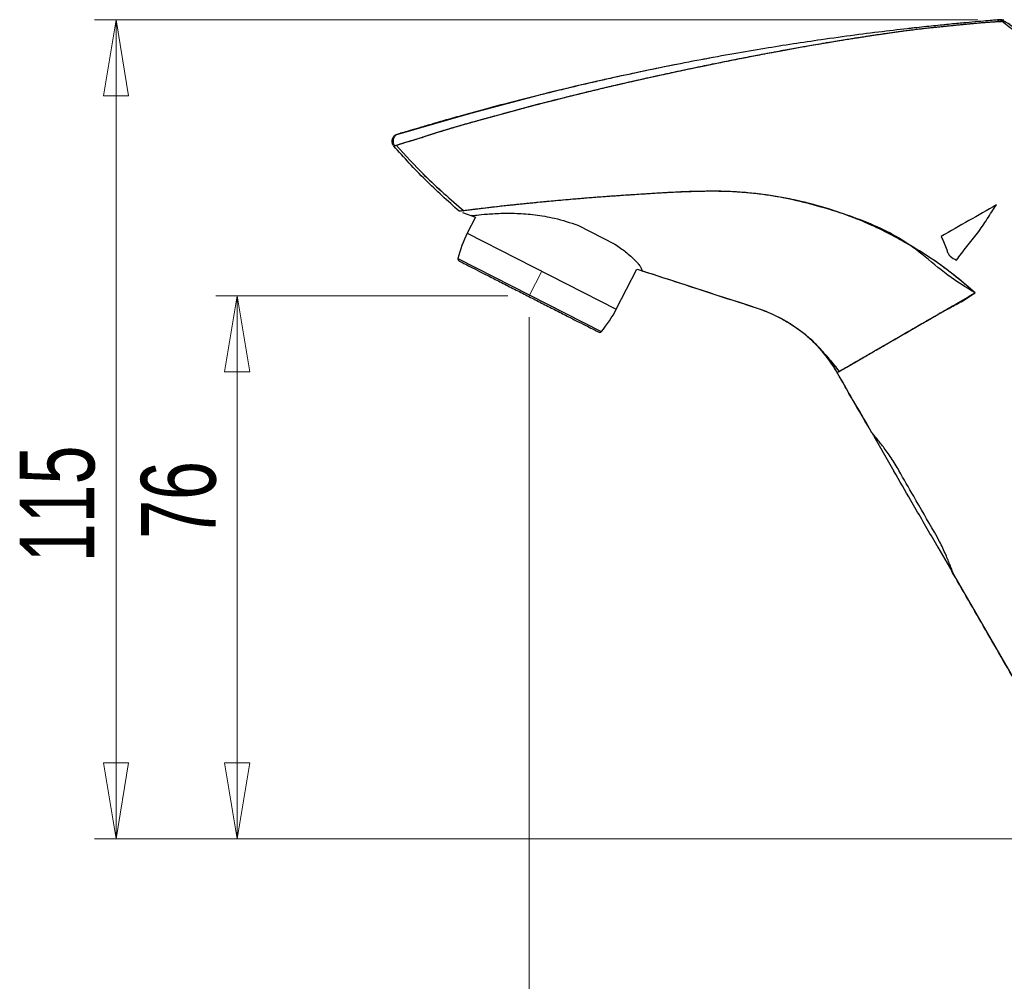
# Model space of a CAD drawing. Header units: millimetres. Extents: x 42 to 175, y 27 to 267.
# Tile 7 of 12: x 105 to 151, y 138 to 183. Entities that reach past the tile are written whole.
import ezdxf

# ---------------------------------------------------------------- set-up
doc = ezdxf.new("R2010")
doc.units = ezdxf.units.MM
doc.linetypes.add('CENTERX2', pattern=[20.32, 12.7, -2.54, 2.54, -2.54])
doc.styles.add('SLDTEXTSTYLE0', font='TXT', dxfattribs={"width": 0.7})
doc.dimstyles.new('SLDDIMSTYLE0', dxfattribs={"dimtxt": 3.5, "dimasz": 3.556, "dimexe": 0, "dimexo": 0.0625, "dimgap": 0.875, "dimtad": 1, "dimdec": 0, "dimlfac": 3, "dimrnd": 1e-09, "dimzin": 12, "dimdsep": 46, "dimtxsty": 'SLDTEXTSTYLE0', "dimblk1": 'CLOSED', "dimblk2": 'CLOSED', "dimsah": 1, "dimcen": 0.09, "dimadec": 0, "dimazin": 3, "dimtfac": 1, "dimtdec": 0, "dimtofl": 0, "dimtmove": 0, "dimatfit": 3, "dimldrblk": 'CLOSED', "dimfxl": 0, "dimfrac": 2, "dimtolj": 1, "dimtzin": 12, "dimarcsym": 0})

# ---------------------------------------------------------------- blocks, each defined once
blk = doc.blocks.new('_Closed')
at = {"color": 0, "linetype": 'ByBlock', "lineweight": -2}
for p, q in [((-1, 0.166667), (0, 0)), ((-1, 0.166667), (-1, -0.166667)), ((0, 0), (-1, -0.166667)), ((0, 0), (-1, 0))]:
    blk.add_line(p, q, dxfattribs=at)
blk = doc.blocks.new('_D')
at = {"color": 7, "linetype": 'Continuous', "lineweight": 0}
for p, q in [((127.53, 170.54), (113.854, 170.54)), ((114.854, 170.54), (114.854, 145.115)), ((154.192, 145.115), (113.854, 145.115))]:
    blk.add_line(p, q, dxfattribs=at)
at = {"color": 7, "linetype": 'Continuous', "lineweight": 18, "xscale": 3.556, "yscale": 3.556}
for p, rotation in [((114.854, 170.54), 90.0000000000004), ((114.854, 145.115), 270.0000000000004)]:
    blk.add_blockref('_Closed', p, dxfattribs=dict(at, rotation=rotation))
at = {"color": 7, "linetype": 'Continuous', "lineweight": 18, "insert": (110.342, 159.164), "char_height": 3.5, "attachment_point": 1, "rotation": 90, "style": 'SLDTEXTSTYLE0'}
blk.add_mtext('76', dxfattribs=at)
blk = doc.blocks.new('_D_1')
at = {"color": 7, "linetype": 'Continuous', "lineweight": 0}
for p, q in [((128.53, 169.54), (128.53, 116.577)), ((164.359, 144.615), (164.359, 116.577)), ((128.53, 117.577), (164.359, 117.577))]:
    blk.add_line(p, q, dxfattribs=at)
at = {"color": 7, "linetype": 'Continuous', "lineweight": 18, "xscale": 3.556, "yscale": 3.556, "rotation": 180.0000000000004}
blk.add_blockref('_Closed', (128.53, 117.577), dxfattribs=at)
at = {"color": 7, "linetype": 'Continuous', "lineweight": 18, "xscale": 3.556, "yscale": 3.556}
blk.add_blockref('_Closed', (164.359, 117.577), dxfattribs=at)
at = {"color": 7, "linetype": 'Continuous', "lineweight": 18, "insert": (138.354, 122.089), "char_height": 3.5, "attachment_point": 1, "style": 'SLDTEXTSTYLE0'}
blk.add_mtext('107', dxfattribs=at)
blk = doc.blocks.new('_D_2')
at = {"color": 7, "linetype": 'Continuous', "lineweight": 0}
for p, q in [((149.541, 183.467), (108.176, 183.467)), ((109.176, 145.115), (109.176, 183.467)), ((154.192, 145.115), (108.176, 145.115))]:
    blk.add_line(p, q, dxfattribs=at)
at = {"color": 7, "linetype": 'Continuous', "lineweight": 18, "xscale": 3.556, "yscale": 3.556}
for p, rotation in [((109.176, 183.467, 0), 90.0000000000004), ((109.176, 145.115, 0), 270.0000000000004)]:
    blk.add_blockref('_Closed', p, dxfattribs=dict(at, rotation=rotation))
at = {"color": 7, "linetype": 'Continuous', "lineweight": 18, "insert": (104.665, 158.07), "char_height": 3.5, "attachment_point": 1, "rotation": 90, "style": 'SLDTEXTSTYLE0'}
blk.add_mtext('115', dxfattribs=at)

msp = doc.modelspace()

# ---------------------------------------------------------------- linework, layer by layer
at = {"color": 7, "linetype": 'Continuous', "lineweight": 25}
for p, q in [((150.763, 183.399), (150.676, 183.403)), ((131.293, 180.491), (130.834, 180.386)), ((122.183, 177.56), (122.192, 177.563)), ((122.229, 177.575), (122.235, 177.577)), ((122.183, 177.56), (122.186, 177.561)), ((125.407, 174.448), (126.015, 174.231)), ((126.015, 174.231), (125.631, 173.478)), ((130.811, 173.851), (132.549, 172.965)), ((132.611, 169.922), (133.568, 171.8)), ((144.584, 164.13), (144.582, 164.129)), ((144.667, 163.985), (144.673, 163.97)), ((144.672, 163.97), (145.616, 162.335)), ((147.669, 158.78), (148.323, 157.647)), ((148.415, 157.489), (148.408, 157.508))]:
    msp.add_line(p, q, dxfattribs=at)
at = {"color": 8, "linetype": 'Continuous', "lineweight": 25}
for p, q in [((125.631, 173.478), (132.611, 169.922)), ((125.193, 172.292), (131.909, 168.869)), ((144.73, 163.907), (144.673, 163.97))]:
    msp.add_line(p, q, dxfattribs=at)
at = {"color": 7, "linetype": 'CENTERX2', "lineweight": 18}
msp.add_line((129.121, 171.7), (128.53, 170.54), dxfattribs=at)
at = {"color": 7, "linetype": 'Continuous', "lineweight": 25, "flags": 128}
for points in [[(122.281, 177.591), (122.323, 177.605), (122.41, 177.632), (122.519, 177.665), (122.695, 177.718), (122.912, 177.784), (123.09, 177.838), (123.331, 177.913), (123.59, 177.995), (123.65, 178.014), (123.718, 178.036), (123.794, 178.06), (123.879, 178.088), (124.111, 178.162), (124.171, 178.181), (124.187, 178.186), (124.191, 178.187), (124.192, 178.188), (124.193, 178.188), (124.193, 178.188), (124.193, 178.188), (124.193, 178.188), (124.193, 178.188), (124.193, 178.188), (124.193, 178.188), (124.68, 178.339), (125.121, 178.469), (125.691, 178.632), (126.083, 178.741), (126.481, 178.85), (126.827, 178.945), (127.28, 179.07), (127.789, 179.208), (128.096, 179.291), (128.404, 179.373), (128.691, 179.45), (128.983, 179.527), (129.324, 179.615), (129.714, 179.714), (130.247, 179.849), (131.134, 180.067), (131.891, 180.248), (132.676, 180.433), (133.543, 180.631), (134.349, 180.812), (135.095, 180.974), (135.926, 181.152), (136.739, 181.321), (137.533, 181.483), (138.305, 181.637), (139.046, 181.781), (139.773, 181.919), (140.5, 182.054), (141.224, 182.185), (141.94, 182.31), (142.542, 182.413), (143.041, 182.495), (143.444, 182.56), (143.76, 182.61), (143.903, 182.633), (144.288, 182.693), (144.87, 182.781), (145.387, 182.856), (145.81, 182.915), (146.167, 182.962), (146.448, 182.998), (146.726, 183.032), (147.001, 183.064), (147.273, 183.095), (147.415, 183.11), (147.578, 183.128), (147.762, 183.147), (148.07, 183.178), (148.158, 183.187), (148.386, 183.21), (148.661, 183.237), (148.926, 183.263), (149.241, 183.294), (149.473, 183.315), (149.619, 183.329), (150.148, 183.37), (150.532, 183.391), (150.708, 183.399), (150.764, 183.402)], [(122.336, 178.098), (125.797, 179.102), (128.971, 179.935)], [(155.269, 145.615), (151.676, 151.839), (148.415, 157.489)]]:
    msp.add_lwpolyline(points, dxfattribs=at)
at = {"color": 7, "linetype": 'Continuous', "lineweight": 25}
for centre, radius, start, end in [((161.227, 50.563), 133.333, 101.03874, 103.96569), ((130.458, 171.019), 5.417, 153, 166.4134), ((125.29, 172.268), 0.1, 166.4134, 243), ((127.785, 172.381), 5.417, 319.5866, 333), ((131.833, 168.934), 0.1, 243, 319.5866)]:
    msp.add_arc(centre, radius, start, end, dxfattribs=at)
for points, knots in [([(122.183, 177.56), (122.185, 177.56), (122.19, 177.562), (122.236, 177.577), (122.312, 177.601), (122.41, 177.632), (122.529, 177.668), (122.695, 177.718), (122.889, 177.777), (123.128, 177.849), (123.407, 177.936), (123.774, 178.054), (124.195, 178.189), (124.652, 178.331), (125.153, 178.48), (125.624, 178.613), (126.081, 178.74), (126.461, 178.845), (126.86, 178.954), (127.295, 179.074), (127.719, 179.19), (128.095, 179.291), (128.396, 179.372), (128.692, 179.45), (128.999, 179.531), (129.339, 179.619), (129.76, 179.727), (130.362, 179.878), (131.087, 180.056), (131.898, 180.251), (132.701, 180.439), (133.521, 180.627), (134.328, 180.808), (135.127, 180.982), (135.924, 181.152), (136.728, 181.32), (137.509, 181.479), (138.277, 181.632), (139.041, 181.781), (139.788, 181.923), (140.515, 182.057), (141.192, 182.18), (141.801, 182.287), (142.325, 182.377), (142.777, 182.452), (143.16, 182.515), (143.481, 182.566), (143.72, 182.604), (143.954, 182.641), (144.253, 182.687), (144.671, 182.751), (145.115, 182.817), (145.521, 182.875), (145.86, 182.922), (146.164, 182.962), (146.448, 182.998), (146.726, 183.032), (147.002, 183.064), (147.231, 183.09), (147.422, 183.111), (147.585, 183.128), (147.804, 183.151), (147.995, 183.171), (148.22, 183.193), (148.456, 183.217), (148.777, 183.249), (149.105, 183.281), (149.389, 183.308), (149.617, 183.328), (149.805, 183.344), (149.983, 183.357), (150.148, 183.369), (150.294, 183.378), (150.422, 183.385), (150.532, 183.392), (150.62, 183.398), (150.693, 183.403), (150.74, 183.406), (150.755, 183.407), (150.757, 183.407)], [0, 0, 0, 0, 0.008974, 0.02024, 0.032757, 0.041311, 0.050824, 0.063067, 0.076296, 0.08574, 0.101719, 0.117182, 0.135086, 0.153924, 0.170049, 0.189986, 0.203252, 0.216481, 0.22776, 0.242339, 0.258447, 0.268029, 0.277582, 0.286455, 0.295395, 0.30576, 0.317535, 0.333575, 0.359883, 0.382148, 0.405085, 0.430267, 0.453563, 0.475022, 0.499256, 0.522301, 0.544165, 0.566388, 0.588437, 0.609972, 0.63096, 0.651367, 0.668903, 0.684227, 0.697483, 0.708809, 0.718322, 0.726119, 0.730247, 0.739459, 0.753133, 0.768405, 0.780431, 0.791063, 0.800388, 0.809363, 0.818368, 0.827396, 0.836437, 0.841158, 0.846688, 0.852994, 0.863578, 0.866725, 0.87692, 0.889165, 0.902753, 0.915562, 0.924587, 0.932974, 0.941747, 0.950901, 0.959317, 0.967287, 0.975621, 0.983631, 0.990309, 0.998732, 1, 1, 1, 1]), ([(122.28, 177.591), (122.286, 177.593), (122.317, 177.603), (122.394, 177.627), (122.483, 177.654), (122.57, 177.68), (122.711, 177.723), (122.906, 177.781), (123.122, 177.847), (123.329, 177.912), (123.571, 177.989), (123.872, 178.086), (124.203, 178.191), (124.512, 178.288), (124.764, 178.364), (125.021, 178.44), (125.329, 178.529), (125.745, 178.647), (126.188, 178.77), (126.624, 178.89), (127.034, 179.002), (127.55, 179.144), (128.156, 179.308), (128.706, 179.454), (129.195, 179.582), (129.633, 179.694), (130.177, 179.832), (130.747, 179.973), (131.288, 180.104), (131.751, 180.215), (132.243, 180.332), (132.778, 180.457), (133.33, 180.583), (133.783, 180.686), (134.187, 180.776), (134.54, 180.854), (134.837, 180.918), (135.187, 180.994), (135.61, 181.085), (136.123, 181.193), (136.572, 181.287), (136.949, 181.365), (137.341, 181.444), (137.889, 181.555), (138.534, 181.682), (139.16, 181.803), (139.668, 181.9), (140.115, 181.983), (140.52, 182.058), (140.885, 182.124), (141.359, 182.209), (142.008, 182.323), (142.871, 182.469), (143.726, 182.606), (144.555, 182.734), (145.358, 182.854), (146.048, 182.948), (146.603, 183.018), (147.035, 183.069), (147.48, 183.118), (147.88, 183.159), (148.208, 183.193), (148.479, 183.22), (148.714, 183.243), (148.919, 183.263), (149.141, 183.285), (149.387, 183.307), (149.658, 183.331), (149.905, 183.352), (150.151, 183.37), (150.374, 183.383), (150.526, 183.391), (150.621, 183.396), (150.687, 183.399), (150.739, 183.401), (150.76, 183.402), (150.765, 183.402)], [0, 0, 0, 0, 0.0032884, 0.0173156, 0.022196, 0.0271416, 0.0383296, 0.0525555, 0.0628554, 0.07371, 0.0839443, 0.097401, 0.1141466, 0.1256863, 0.1343346, 0.1432912, 0.154601, 0.1682092, 0.1877154, 0.2006132, 0.2123642, 0.2286929, 0.2513586, 0.2708811, 0.2808949, 0.2973794, 0.3117286, 0.3311515, 0.3497085, 0.3609442, 0.3731028, 0.3940752, 0.4089831, 0.4224656, 0.434482, 0.4449551, 0.4537705, 0.4607982, 0.4760248, 0.4912061, 0.5060873, 0.5157443, 0.5244295, 0.5406974, 0.5641581, 0.5814728, 0.5960307, 0.6092355, 0.6212105, 0.6320518, 0.6418187, 0.6636294, 0.6903869, 0.7199118, 0.7419941, 0.7675537, 0.7960068, 0.8088973, 0.8225117, 0.83938, 0.8546227, 0.8646958, 0.8750395, 0.8848163, 0.8918065, 0.8994659, 0.9121349, 0.9233976, 0.936263, 0.948342, 0.9628757, 0.9766833, 0.9821615, 0.987819, 0.9969383, 1, 1, 1, 1]), ([(150.351, 183.452), (150.351, 183.452), (150.283, 183.446), (150.028, 183.425), (149.574, 183.386), (148.976, 183.332), (148.27, 183.266), (147.459, 183.184), (146.454, 183.077), (145.224, 182.935), (143.763, 182.75), (142.307, 182.549), (140.897, 182.339), (139.531, 182.122), (138.088, 181.876), (136.578, 181.601), (135.053, 181.305), (133.573, 180.999), (132.167, 180.693), (130.717, 180.361), (129.23, 180.003), (127.734, 179.623), (126.481, 179.291), (125.46, 179.01), (124.644, 178.78), (123.937, 178.576), (123.351, 178.403), (122.89, 178.266), (122.581, 178.173), (122.413, 178.122), (122.393, 178.115), (122.391, 178.115)], [0, 0, 0, 0, 0.000098, 0.023954, 0.049442, 0.076633, 0.105423, 0.135409, 0.167279, 0.211391, 0.258565, 0.308046, 0.348293, 0.389264, 0.433602, 0.480331, 0.527106, 0.573149, 0.61628, 0.657398, 0.7092, 0.758204, 0.804291, 0.837321, 0.86852, 0.898206, 0.925977, 0.951469, 0.975948, 0.998452, 1, 1, 1, 1]), ([(150.603, 183.472), (150.591, 183.471), (150.568, 183.469), (150.362, 183.453), (150.039, 183.426), (149.571, 183.386), (148.976, 183.332), (148.27, 183.266), (147.457, 183.183), (146.801, 183.115), (146.401, 183.068), (146.32, 183.059)], [0, 0, 0, 0, 0.09772, 0.200497, 0.309275, 0.425492, 0.549477, 0.680753, 0.817481, 0.962805, 1, 1, 1, 1]), ([(150.758, 183.447), (150.733, 183.449), (150.701, 183.451), (150.511, 183.44), (150.464, 183.437)], [0, 0, 0, 0, 0.754222, 1, 1, 1, 1]), ([(150.748, 183.447), (150.739, 183.451), (150.695, 183.475), (150.644, 183.473), (150.603, 183.472)], [0, 0, 0, 0, 0.195418, 1, 1, 1, 1]), ([(150.761, 183.44), (150.748, 183.447), (150.7, 183.474), (150.644, 183.473), (150.603, 183.472)], [0, 0, 0, 0, 0.267197, 1, 1, 1, 1]), ([(150.768, 183.437), (150.753, 183.445), (150.703, 183.473), (150.644, 183.472), (150.603, 183.472)], [0, 0, 0, 0, 0.301014, 1, 1, 1, 1]), ([(174.33, 145.624), (173.488, 147.073), (171.762, 150.045), (169.17, 154.54), (166.542, 159.108), (163.935, 163.64), (161.691, 167.536), (159.841, 170.736), (158.415, 173.209), (157.076, 175.48), (155.924, 177.598), (154.702, 179.447), (153.379, 181.024), (152.049, 182.343), (151.111, 183.062), (150.68, 183.392)], [0, 0, 0, 0, 0.112189, 0.230156, 0.34742, 0.465077, 0.580249, 0.64851, 0.712574, 0.771438, 0.825031, 0.873987, 0.91959, 0.963018, 1, 1, 1, 1]), ([(151.179, 183.139), (151.088, 183.208), (150.971, 183.297), (150.794, 183.383), (150.754, 183.402)], [0, 0, 0, 0, 0.7756379, 1, 1, 1, 1]), ([(151.181, 183.138), (151.09, 183.207), (150.974, 183.295), (150.799, 183.38), (150.762, 183.398)], [0, 0, 0, 0, 0.787105, 1, 1, 1, 1]), ([(137.132, 181.699), (136.948, 181.665), (136.251, 181.54), (135.052, 181.304), (133.574, 180.999), (132.384, 180.742), (131.704, 180.585), (131.482, 180.534)], [0, 0, 0, 0, 0.096957, 0.366353, 0.631539, 0.87995, 1, 1, 1, 1]), ([(130.175, 180.227), (129.852, 180.15), (129.013, 179.95), (127.734, 179.623), (126.481, 179.291), (125.46, 179.01), (124.644, 178.78), (123.937, 178.576), (123.351, 178.403), (122.89, 178.266), (122.581, 178.173), (122.413, 178.122), (122.393, 178.115), (122.392, 178.115)], [0, 0, 0, 0, 0.095849, 0.248278, 0.391633, 0.494372, 0.591417, 0.683758, 0.770141, 0.849432, 0.925575, 0.995573, 1, 1, 1, 1]), ([(122.336, 178.098), (122.31, 178.088), (122.258, 178.068), (122.192, 178.015), (122.142, 177.949), (122.109, 177.872), (122.096, 177.789), (122.104, 177.706), (122.126, 177.641), (122.149, 177.608), (122.157, 177.598)], [0, 0, 0, 0, 0.136776, 0.268174, 0.401619, 0.536847, 0.671929, 0.805196, 0.936786, 1, 1, 1, 1]), ([(122.336, 178.098), (122.31, 178.088), (122.258, 178.068), (122.192, 178.015), (122.142, 177.949), (122.109, 177.872), (122.096, 177.789), (122.104, 177.706), (122.126, 177.641), (122.149, 177.608), (122.157, 177.598)], [0, 0, 0, 0, 0.1367767, 0.268175, 0.4016203, 0.5368486, 0.6719311, 0.8051983, 0.9367883, 1, 1, 1, 1]), ([(122.387, 178.114), (122.36, 178.103), (122.306, 178.082), (122.239, 178.026), (122.189, 177.955), (122.157, 177.873), (122.147, 177.785), (122.159, 177.699), (122.186, 177.629), (122.212, 177.596), (122.222, 177.584)], [0, 0, 0, 0, 0.135051, 0.264062, 0.395723, 0.52937, 0.663166, 0.795219, 0.928581, 1, 1, 1, 1]), ([(122.388, 178.114), (122.361, 178.103), (122.307, 178.083), (122.24, 178.026), (122.189, 177.955), (122.157, 177.873), (122.147, 177.785), (122.159, 177.699), (122.186, 177.629), (122.213, 177.596), (122.222, 177.584)], [0, 0, 0, 0, 0.135051, 0.264056, 0.395713, 0.529359, 0.66316, 0.79522, 0.9286, 1, 1, 1, 1]), ([(122.296, 177.606), (122.732, 177.125), (123.724, 176.03), (124.846, 175.063), (125.475, 174.522)], [0, 0, 0, 0, 0.439467, 1, 1, 1, 1]), ([(122.297, 177.606), (122.732, 177.124), (123.725, 176.029), (124.847, 175.062), (125.477, 174.52)], [0, 0, 0, 0, 0.439191, 1, 1, 1, 1]), ([(122.297, 177.606), (122.733, 177.125), (123.723, 176.033), (124.842, 175.069), (125.468, 174.53)], [0, 0, 0, 0, 0.440692, 1, 1, 1, 1]), ([(125.255, 174.502), (124.717, 174.985), (123.641, 175.951), (122.669, 177.023), (122.183, 177.56)], [0, 0, 0, 0, 0.4992957, 1, 1, 1, 1]), ([(125.255, 174.502), (124.717, 174.985), (123.641, 175.951), (122.669, 177.023), (122.183, 177.56)], [0, 0, 0, 0, 0.4992957, 1, 1, 1, 1]), ([(125.255, 174.502), (124.717, 174.985), (123.641, 175.951), (122.669, 177.023), (122.183, 177.56)], [0, 0, 0, 0, 0.4992957, 1, 1, 1, 1]), ([(125.255, 174.502), (124.717, 174.985), (123.641, 175.951), (122.669, 177.023), (122.183, 177.56)], [0, 0, 0, 0, 0.499296, 1, 1, 1, 1]), ([(125.255, 174.502), (124.717, 174.985), (123.641, 175.951), (122.669, 177.023), (122.183, 177.56)], [0, 0, 0, 0, 0.499296, 1, 1, 1, 1]), ([(149.413, 170.682), (149.075, 170.975), (148.389, 171.57), (147.282, 172.368), (146.113, 173.071), (144.881, 173.726), (143.604, 174.271), (142.263, 174.717), (140.897, 175.063), (139.483, 175.306), (138.035, 175.443), (136.578, 175.444), (135.6, 175.405), (135.113, 175.38), (135.113, 175.38), (135.112, 175.38), (135.109, 175.38), (135.1, 175.38), (135.073, 175.378), (134.988, 175.374), (134.723, 175.359), (134.237, 175.329), (133.527, 175.283), (132.724, 175.23), (131.856, 175.169), (130.946, 175.097), (129.956, 175.01), (129.201, 174.94), (128.695, 174.891), (128.458, 174.868), (128.223, 174.844), (127.989, 174.82), (127.757, 174.796), (127.235, 174.74), (126.615, 174.67), (125.991, 174.594), (125.587, 174.544), (125.39, 174.519), (125.308, 174.509), (125.278, 174.505), (125.263, 174.503), (125.258, 174.503), (125.256, 174.502), (125.255, 174.502), (125.255, 174.502), (125.255, 174.502), (125.255, 174.502), (125.255, 174.502), (125.255, 174.502), (125.255, 174.502), (125.255, 174.502), (125.255, 174.502), (125.255, 174.502)], [0, 0, 0, 0, 0.046986, 0.095194, 0.143135, 0.19012, 0.241509, 0.288758, 0.338948, 0.390253, 0.440555, 0.493328, 0.546011, 0.546021, 0.546029, 0.546053, 0.546122, 0.546334, 0.546993, 0.549061, 0.555573, 0.575816, 0.601907, 0.633183, 0.664246, 0.698261, 0.735668, 0.777928, 0.787583, 0.79732, 0.807146, 0.817067, 0.827093, 0.837231, 0.886201, 0.914667, 0.943108, 0.971435, 0.977641, 0.98571, 0.992858, 0.994944, 0.99643, 0.998216, 0.999108, 0.999555, 0.999886, 0.99997, 0.999992, 0.999997, 0.999999, 1, 1, 1, 1]), ([(149.413, 170.682), (149.124, 170.933), (148.553, 171.431), (147.646, 172.116), (146.673, 172.738), (145.694, 173.304), (144.65, 173.824), (143.64, 174.251), (142.598, 174.606), (141.594, 174.894), (140.543, 175.125), (139.601, 175.28), (138.765, 175.373), (138.051, 175.424), (137.334, 175.448), (136.592, 175.436), (135.852, 175.413), (134.895, 175.373), (133.826, 175.302), (132.65, 175.226), (131.624, 175.152), (130.677, 175.074), (129.788, 174.995), (128.987, 174.92), (128.285, 174.851), (127.651, 174.785), (127.051, 174.72), (126.48, 174.654), (125.986, 174.593), (125.65, 174.551), (125.454, 174.527), (125.3, 174.508), (125.273, 174.504), (125.255, 174.502)], [0, 0, 0, 0, 0.040193, 0.079488, 0.119228, 0.161326, 0.1982, 0.241511, 0.276483, 0.31406, 0.351666, 0.390258, 0.415116, 0.441019, 0.466459, 0.491579, 0.520587, 0.546038, 0.595034, 0.637063, 0.675279, 0.709351, 0.744287, 0.777936, 0.804643, 0.830695, 0.859265, 0.886232, 0.915519, 0.943136, 0.957469, 0.971496, 1, 1, 1, 1]), ([(149.413, 170.682), (148.979, 170.949), (148.104, 171.487), (147.004, 172.458), (145.869, 173.277), (144.677, 173.869), (143.39, 174.346), (142.075, 174.753), (140.577, 175.129), (138.959, 175.382), (137.247, 175.457), (135.653, 175.419), (134.176, 175.325), (132.688, 175.228), (131.209, 175.122), (129.768, 174.994), (128.488, 174.872), (127.379, 174.757), (126.473, 174.654), (125.84, 174.575), (125.629, 174.549), (125.555, 174.539)], [0, 0, 0, 0, 0.056288, 0.113468, 0.161461, 0.210292, 0.259793, 0.313245, 0.362903, 0.43128, 0.495462, 0.554759, 0.611314, 0.664129, 0.726494, 0.784788, 0.837979, 0.888134, 0.9342, 0.976803, 1, 1, 1, 1]), ([(150.417, 174.811), (149.986, 174.562), (149.124, 174.064), (148.261, 173.566), (147.829, 173.317)], [0, 0, 0, 0, 0.49963, 1, 1, 1, 1]), ([(148.542, 172.213), (148.702, 172.427), (149.022, 172.854), (149.549, 173.467), (149.981, 174.148), (150.272, 174.59), (150.417, 174.811)], [0, 0, 0, 0, 0.25055, 0.50135, 0.751441, 1, 1, 1, 1]), ([(125.488, 174.531), (125.452, 174.527), (125.283, 174.506), (125.267, 174.504), (125.255, 174.502)], [0, 0, 0, 0, 0.2124143, 1, 1, 1, 1]), ([(125.798, 174.32), (125.802, 174.311), (125.813, 174.289), (126.016, 174.321), (126.42, 174.365), (127.079, 174.412), (127.904, 174.419), (128.797, 174.352), (129.78, 174.191), (130.448, 173.97), (130.811, 173.851)], [0, 0, 0, 0, 0.0627861, 0.1571123, 0.2782874, 0.4273651, 0.5736181, 0.706298, 0.8404115, 1, 1, 1, 1]), ([(132.549, 172.965), (132.723, 172.843), (133.102, 172.576), (133.42, 172.284), (133.575, 172.118), (133.621, 172.064), (133.633, 172.051), (133.636, 172.047), (133.636, 172.046), (133.637, 172.046), (133.682, 171.991), (133.798, 171.838), (133.804, 171.769), (133.809, 171.722)], [0, 0, 0, 0, 0.210943, 0.457802, 0.557208, 0.58234, 0.588759, 0.590432, 0.590884, 0.591014, 0.59108, 0.727646, 1, 1, 1, 1]), ([(147.829, 173.317), (147.923, 173.114), (148.04, 172.86), (148.139, 172.539), (148.276, 172.347), (148.434, 172.267), (148.542, 172.213)], [0, 0, 0, 0, 0.491692, 0.616393, 0.737487, 1, 1, 1, 1]), ([(125.244, 172.179), (125.255, 172.174), (125.277, 172.162), (125.459, 172.07), (125.761, 171.916), (126.186, 171.699), (126.709, 171.433), (127.296, 171.134), (127.905, 170.823), (128.516, 170.512), (129.126, 170.201), (129.736, 169.89), (130.322, 169.592), (130.845, 169.325), (131.271, 169.108), (131.573, 168.954), (131.755, 168.862), (131.777, 168.851), (131.787, 168.845)], [0, 0, 0, 0, 0.058258, 0.120006, 0.18432, 0.25, 0.31568, 0.379994, 0.441742, 0.5, 0.558258, 0.620006, 0.68432, 0.75, 0.81568, 0.879994, 0.941742, 1, 1, 1, 1]), ([(133.568, 171.801), (134.047, 171.645), (135.034, 171.324), (136.522, 170.845), (138.01, 170.346), (139.36, 169.951), (140.496, 169.432), (141.424, 168.803), (142.281, 167.989), (142.722, 167.308), (142.953, 166.95)], [0, 0, 0, 0, 0.139242, 0.287127, 0.432236, 0.573679, 0.675748, 0.776183, 0.882496, 1, 1, 1, 1]), ([(133.568, 171.801), (134.047, 171.645), (135.034, 171.324), (136.522, 170.845), (138.01, 170.346), (139.36, 169.951), (140.496, 169.432), (141.424, 168.803), (142.281, 167.989), (142.722, 167.308), (142.953, 166.95)], [0, 0, 0, 0, 0.139242, 0.287127, 0.432236, 0.573679, 0.675748, 0.776183, 0.882496, 1, 1, 1, 1]), ([(133.809, 171.722), (134.632, 171.455), (136.254, 170.927), (138.261, 170.281), (139.819, 169.772), (140.873, 169.206), (141.845, 168.457), (142.358, 167.805), (142.625, 167.466)], [0, 0, 0, 0, 0.26016, 0.512575, 0.634326, 0.751732, 0.870525, 1, 1, 1, 1]), ([(142.947, 166.944), (142.95, 166.946), (142.957, 166.95), (143.022, 166.987), (143.147, 167.06), (143.324, 167.163), (143.522, 167.278), (143.704, 167.383), (143.892, 167.492), (144.08, 167.601), (144.263, 167.706), (144.436, 167.807), (144.584, 167.892), (144.739, 167.982), (144.942, 168.1), (145.26, 168.283), (145.712, 168.544), (146.328, 168.9), (147.026, 169.303), (147.778, 169.738), (148.55, 170.184), (149.115, 170.51), (149.413, 170.682)], [0, 0, 0, 0, 0.047291, 0.102137, 0.164661, 0.23506, 0.279373, 0.320451, 0.358269, 0.392792, 0.423976, 0.451776, 0.476145, 0.491475, 0.520159, 0.562438, 0.618699, 0.689537, 0.775866, 0.842588, 0.917105, 1, 1, 1, 1]), ([(142.948, 166.943), (142.95, 166.945), (142.954, 166.947), (142.987, 166.968), (143.041, 166.998), (143.128, 167.049), (143.232, 167.109), (143.364, 167.186), (143.551, 167.294), (143.739, 167.403), (143.902, 167.498), (143.994, 167.551), (144.096, 167.61), (144.207, 167.674), (144.329, 167.745), (144.461, 167.821), (144.59, 167.896), (144.74, 167.983), (144.944, 168.101), (145.262, 168.284), (145.714, 168.546), (146.33, 168.901), (147.028, 169.305), (147.78, 169.739), (148.551, 170.184), (149.116, 170.51), (149.413, 170.682)], [0, 0, 0, 0, 0.042701, 0.068631, 0.117165, 0.156352, 0.19565, 0.235087, 0.279963, 0.3421, 0.358479, 0.375765, 0.393966, 0.413093, 0.433158, 0.454176, 0.476161, 0.491616, 0.52039, 0.562725, 0.619006, 0.689829, 0.776104, 0.842767, 0.917206, 1, 1, 1, 1]), ([(142.953, 166.949), (142.959, 166.953), (142.971, 166.959), (143.065, 167.014), (143.214, 167.099), (143.427, 167.221), (143.693, 167.375), (144.016, 167.562), (144.378, 167.773), (144.711, 167.965), (144.971, 168.114), (145.153, 168.219), (145.344, 168.33), (145.545, 168.446), (145.732, 168.554), (145.911, 168.658), (146.092, 168.763), (146.314, 168.891), (146.579, 169.044), (146.886, 169.221), (147.174, 169.387), (147.403, 169.52), (147.596, 169.631), (147.795, 169.744), (148.018, 169.868), (148.361, 170.054), (148.839, 170.293), (149.224, 170.554), (149.413, 170.682)], [0, 0, 0, 0, 0.06324, 0.126372, 0.189471, 0.252603, 0.319341, 0.378209, 0.443537, 0.503547, 0.527487, 0.551928, 0.576735, 0.601909, 0.627582, 0.644574, 0.665499, 0.690506, 0.719717, 0.752836, 0.788811, 0.809279, 0.822936, 0.846978, 0.868278, 0.887941, 0.945221, 1, 1, 1, 1]), ([(142.082, 168.139), (142.248, 167.958), (142.573, 167.602), (142.891, 167.2), (143.046, 167.002)], [0, 0, 0, 0, 0.509945, 1, 1, 1, 1]), ([(142.087, 168.134), (142.249, 167.957), (142.573, 167.602), (142.891, 167.204), (143.051, 167.004)], [0, 0, 0, 0, 0.500276, 1, 1, 1, 1]), ([(142.625, 167.466), (142.682, 167.383), (142.797, 167.214), (142.9, 167.038), (142.953, 166.949)], [0, 0, 0, 0, 0.492654, 1, 1, 1, 1]), ([(144.658, 164.001), (144.566, 164.163), (144.147, 164.896), (143.607, 165.76), (143.188, 166.581), (143.023, 166.804), (142.979, 166.914), (142.957, 166.934), (142.947, 166.944)], [0, 0, 0, 0, 0.164533, 0.743918, 0.89724, 0.974079, 0.98787, 1, 1, 1, 1]), ([(144.658, 164.001), (144.566, 164.163), (144.147, 164.896), (143.607, 165.76), (143.188, 166.581), (143.023, 166.804), (142.979, 166.914), (142.957, 166.934), (142.947, 166.944)], [0, 0, 0, 0, 0.164533, 0.743918, 0.89724, 0.974079, 0.98787, 1, 1, 1, 1]), ([(144.584, 164.13), (144.324, 164.586), (143.914, 165.307), (143.411, 166.133), (143.181, 166.583), (143.039, 166.785), (142.998, 166.901), (142.955, 166.937), (142.948, 166.943)], [0, 0, 0, 0, 0.483676, 0.76426, 0.891902, 0.947894, 0.992568, 1, 1, 1, 1]), ([(144.658, 164.001), (144.566, 164.163), (144.147, 164.896), (143.607, 165.76), (143.188, 166.581), (143.023, 166.804), (142.98, 166.914), (142.958, 166.934), (142.948, 166.943)], [0, 0, 0, 0, 0.164602, 0.744229, 0.897615, 0.974486, 0.988045, 1, 1, 1, 1]), ([(144.658, 164.001), (144.566, 164.163), (144.147, 164.896), (143.607, 165.76), (143.188, 166.581), (143.023, 166.804), (142.98, 166.914), (142.958, 166.934), (142.948, 166.943)], [0, 0, 0, 0, 0.164602, 0.744229, 0.897615, 0.974486, 0.988045, 1, 1, 1, 1]), ([(145.852, 162.36), (145.73, 162.565), (145.484, 162.974), (145.105, 163.496), (144.792, 163.886), (144.611, 164.099), (144.592, 164.121), (144.584, 164.13)], [0, 0, 0, 0, 0.209628, 0.419641, 0.633837, 0.849954, 1, 1, 1, 1]), ([(147.513, 159.471), (147.188, 160.033), (146.632, 160.995), (146.081, 161.96), (145.852, 162.36)], [0, 0, 0, 0, 0.585107, 1, 1, 1, 1]), ([(147.68, 158.761), (147.597, 158.904), (147.172, 159.64), (146.483, 160.831), (145.879, 161.88), (145.617, 162.335)], [0, 0, 0, 0, 0.120374, 0.617745, 1, 1, 1, 1]), ([(147.68, 158.761), (147.597, 158.904), (147.172, 159.64), (146.483, 160.831), (145.879, 161.88), (145.617, 162.335)], [0, 0, 0, 0, 0.120374, 0.617745, 1, 1, 1, 1]), ([(147.68, 158.761), (147.597, 158.904), (147.172, 159.64), (146.483, 160.831), (145.879, 161.88), (145.617, 162.335)], [0, 0, 0, 0, 0.120374, 0.617745, 1, 1, 1, 1]), ([(147.68, 158.761), (147.597, 158.904), (147.172, 159.64), (146.483, 160.831), (145.879, 161.88), (145.617, 162.335)], [0, 0, 0, 0, 0.120374, 0.617745, 1, 1, 1, 1]), ([(148.415, 157.489), (148.407, 157.512), (148.39, 157.556), (148.258, 157.904), (148.053, 158.411), (147.795, 158.968), (147.594, 159.326), (147.513, 159.471)], [0, 0, 0, 0, 0.212243, 0.424437, 0.638191, 0.854359, 1, 1, 1, 1]), ([(155.269, 145.615), (154.653, 146.682), (153.452, 148.763), (151.701, 151.796), (150.026, 154.701), (148.915, 156.626), (148.352, 157.599), (148.332, 157.634)], [0, 0, 0, 0, 0.26633, 0.519476, 0.757117, 0.991113, 1, 1, 1, 1]), ([(155.269, 145.615), (154.653, 146.682), (153.452, 148.763), (151.701, 151.796), (150.026, 154.701), (148.915, 156.626), (148.352, 157.599), (148.332, 157.634)], [0, 0, 0, 0, 0.26633, 0.519476, 0.757117, 0.991113, 1, 1, 1, 1]), ([(155.269, 145.615), (154.653, 146.682), (153.452, 148.763), (151.701, 151.796), (150.026, 154.701), (148.915, 156.626), (148.352, 157.599), (148.332, 157.634)], [0, 0, 0, 0, 0.26633, 0.519476, 0.757117, 0.991113, 1, 1, 1, 1]), ([(155.269, 145.615), (154.653, 146.682), (153.452, 148.763), (151.701, 151.796), (150.026, 154.701), (148.915, 156.626), (148.352, 157.599), (148.332, 157.634)], [0, 0, 0, 0, 0.26633, 0.519476, 0.757117, 0.991113, 1, 1, 1, 1])]:
    msp.add_open_spline(points, degree=3, knots=knots, dxfattribs=at)
at = {"color": 8, "linetype": 'Continuous', "lineweight": 25}
msp.add_open_spline([(148.312, 157.682), (148.319, 157.659), (148.326, 157.636), (148.323, 157.648), (148.323, 157.648)], degree=3, knots=[0, 0, 0, 0, 0.999181, 1, 1, 1, 1], dxfattribs=at)

# ---------------------------------------------------------------- dimensions: what is measured, and where the dimension line sits
at = {"color": 7, "linetype": 'Continuous', "lineweight": 18}
for base, p1, p2, picture, middle in [((109.176, 183.467), (155.192, 145.115), (150.541, 183.467), '_D_2', (109.176, 161.351)), ((114.854, 145.115), (128.53, 170.54), (155.192, 145.115), '_D', (114.854, 161.351))]:
    dim = msp.add_linear_dim(base=base, p1=p1, p2=p2, angle=90, dimstyle='SLDDIMSTYLE0', dxfattribs=at)
    dim.commit()
    dim.dimension.update_dxf_attribs({"geometry": picture, "text_midpoint": middle, "dimtype": 160})
dim = msp.add_linear_dim(base=(164.359, 117.577), p1=(128.53, 170.54), p2=(164.359, 145.615), dimstyle='SLDDIMSTYLE0', dxfattribs=at)
dim.commit()
dim.dimension.update_dxf_attribs({"geometry": '_D_1', "text_midpoint": (141.635, 117.577), "dimtype": 160})

doc.saveas('drawing.dxf')
